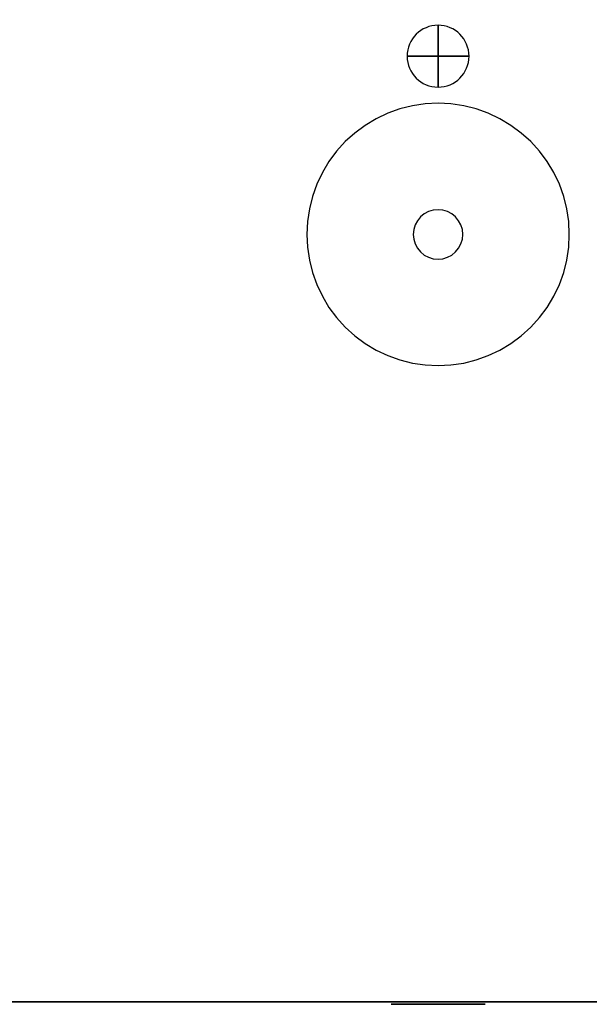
# Model space of a CAD drawing. Header units: millimetres. Extents: x -399 to 408, y -383 to 469.
# Tile 2 of 16: x -169 to 61, y -383 to 15. Entities that reach past the tile are written whole.
import ezdxf

# ---------------------------------------------------------------- set-up
doc = ezdxf.new("R2010")
doc.units = ezdxf.units.MM
for name, color, linetype in [('KF_SEQ_10_B_GRAVITY', 5, 'Continuous'), ('KF_SEQ_10_B_SPEAKDETAIL', 250, 'Continuous'), ('KF_SEQ_10_B_SPEAKER', 253, 'Continuous')]:
    doc.layers.add(name, color=color, linetype=linetype)

# ---------------------------------------------------------------- blocks, each defined once
blk = doc.blocks.new('KF_SEQ_10_B')
at = {"layer": 'KF_SEQ_10_B_GRAVITY', "extrusion": (0, 0, -1)}
blk.add_circle((0, 0), 12.5, dxfattribs=at)
at = {"layer": 'KF_SEQ_10_B_GRAVITY', "extrusion": (1, 0, 0)}
blk.add_circle((0, 0), 12.5, dxfattribs=at)
at = {"layer": 'KF_SEQ_10_B_GRAVITY', "extrusion": (0, -1, 0)}
blk.add_circle((0, 0), 12.5, dxfattribs=at)
at = {"layer": 'KF_SEQ_10_B_SPEAKDETAIL'}
for points, invisible_edges in [([(-5.19, -19.26, 236), (-10.34, -20.02, 236), (10.34, -20.02, 236), (5.19, -19.26, 236)], 10), ([(0, -19, 236), (-5.19, -19.26, 236), (5.19, -19.26, 236), (0, -19, 236)], 2), ([(-20.28, -23.03, 236), (-24.98, -25.26, 236), (24.98, -25.26, 236), (20.28, -23.03, 236)], 10), ([(-15.39, -21.28, 236), (-20.28, -23.03, 236), (20.28, -23.03, 236), (15.39, -21.28, 236)], 10), ([(-10.34, -20.02, 236), (-15.39, -21.28, 236), (15.39, -21.28, 236), (10.34, -20.02, 236)], 10), ([(-24.98, -25.26, 236), (-29.45, -27.93, 236), (29.45, -27.93, 236), (24.98, -25.26, 236)], 10), ([(-33.62, -31.03, 236), (-37.48, -34.52, 236), (37.48, -34.52, 236), (33.62, -31.03, 236)], 10), ([(-29.45, -27.93, 236), (-33.62, -31.03, 236), (33.62, -31.03, 236), (29.45, -27.93, 236)], 10), ([(-37.48, -34.52, 236), (-40.97, -38.38, 236), (40.97, -38.38, 236), (37.48, -34.52, 236)], 10), ([(-40.97, -38.38, 236), (-44.07, -42.55, 236), (44.07, -42.55, 236), (40.97, -38.38, 236)], 10), ([(-44.07, -42.55, 236), (-46.74, -47.02, 236), (46.74, -47.02, 236), (44.07, -42.55, 236)], 10), ([(-46.74, -47.02, 236), (-48.97, -51.72, 236), (48.97, -51.72, 236), (46.74, -47.02, 236)], 10), ([(-48.97, -51.72, 236), (-50.72, -56.61, 236), (50.72, -56.61, 236), (48.97, -51.72, 236)], 10), ([(-50.72, -56.61, 236), (-51.98, -61.66, 236), (51.98, -61.66, 236), (50.72, -56.61, 236)], 10), ([(-51.98, -61.66, 236), (-52.74, -66.81, 236), (52.74, -66.81, 236), (51.98, -61.66, 236)], 10), ([(-52.74, -66.81, 236), (-53, -72, 236), (53, -72, 236), (52.74, -66.81, 236)], 10), ([(-53, -72, 236), (-52.74, -77.19, 236), (52.74, -77.19, 236), (53, -72, 236)], 10), ([(-52.74, -77.19, 236), (-51.98, -82.34, 236), (51.98, -82.34, 236), (52.74, -77.19, 236)], 10), ([(-51.98, -82.34, 236), (-50.72, -87.39, 236), (50.72, -87.39, 236), (51.98, -82.34, 236)], 10), ([(-50.72, -87.39, 236), (-48.97, -92.28, 236), (48.97, -92.28, 236), (50.72, -87.39, 236)], 10), ([(-48.97, -92.28, 236), (-46.74, -96.98, 236), (46.74, -96.98, 236), (48.97, -92.28, 236)], 10), ([(-46.74, -96.98, 236), (-44.07, -101.45, 236), (44.07, -101.45, 236), (46.74, -96.98, 236)], 10), ([(-44.07, -101.45, 236), (-40.97, -105.62, 236), (40.97, -105.62, 236), (44.07, -101.45, 236)], 10), ([(-40.97, -105.62, 236), (-37.48, -109.48, 236), (37.48, -109.48, 236), (40.97, -105.62, 236)], 10), ([(-37.48, -109.48, 236), (-33.62, -112.97, 236), (33.62, -112.97, 236), (37.48, -109.48, 236)], 10), ([(-33.62, -112.97, 236), (-29.45, -116.07, 236), (29.45, -116.07, 236), (33.62, -112.97, 236)], 10), ([(-29.45, -116.07, 236), (-24.98, -118.74, 236), (24.98, -118.74, 236), (29.45, -116.07, 236)], 10), ([(-24.98, -118.74, 236), (-20.28, -120.97, 236), (20.28, -120.97, 236), (24.98, -118.74, 236)], 10), ([(-20.28, -120.97, 236), (-15.39, -122.72, 236), (15.39, -122.72, 236), (20.28, -120.97, 236)], 10), ([(-15.39, -122.72, 236), (-10.34, -123.98, 236), (10.34, -123.98, 236), (15.39, -122.72, 236)], 10), ([(-10.34, -123.98, 236), (-5.19, -124.74, 236), (5.19, -124.74, 236), (10.34, -123.98, 236)], 10), ([(-5.19, -124.74, 236), (0, -125, 236), (0, -125, 236), (5.19, -124.74, 236)], 8)]:
    blk.add_3dface(points, dxfattribs=dict(at, invisible_edges=invisible_edges))
at = {"layer": 'KF_SEQ_10_B_SPEAKDETAIL', "color": 251, "invisible_edges": 10}
for points in [[(-3.83, -62.76, 237), (-5.56, -63.69, 237), (5.56, -63.69, 237), (3.83, -62.76, 237)], [(-1.95, -62.19, 237), (-3.83, -62.76, 237), (3.83, -62.76, 237), (1.95, -62.19, 237)], [(0, -62, 237), (-1.95, -62.19, 237), (1.95, -62.19, 237), (0, -62, 237)], [(-8.31, -66.44, 237), (-9.24, -68.17, 237), (9.24, -68.17, 237), (8.31, -66.44, 237)], [(-7.07, -64.93, 237), (-8.31, -66.44, 237), (8.31, -66.44, 237), (7.07, -64.93, 237)], [(-5.56, -63.69, 237), (-7.07, -64.93, 237), (7.07, -64.93, 237), (5.56, -63.69, 237)], [(-9.81, -70.05, 237), (-10, -72, 237), (10, -72, 237), (9.81, -70.05, 237)], [(-9.24, -68.17, 237), (-9.81, -70.05, 237), (9.81, -70.05, 237), (9.24, -68.17, 237)], [(-10, -72, 237), (-9.81, -73.95, 237), (9.81, -73.95, 237), (10, -72, 237)], [(-9.81, -73.95, 237), (-9.24, -75.83, 237), (9.24, -75.83, 237), (9.81, -73.95, 237)], [(-9.24, -75.83, 237), (-8.31, -77.56, 237), (8.31, -77.56, 237), (9.24, -75.83, 237)], [(-8.31, -77.56, 237), (-7.07, -79.07, 237), (7.07, -79.07, 237), (8.31, -77.56, 237)], [(-7.07, -79.07, 237), (-5.56, -80.31, 237), (5.56, -80.31, 237), (7.07, -79.07, 237)], [(-5.56, -80.31, 237), (-3.83, -81.24, 237), (3.83, -81.24, 237), (5.56, -80.31, 237)], [(-3.83, -81.24, 237), (-1.95, -81.81, 237), (1.95, -81.81, 237), (3.83, -81.24, 237)], [(-1.95, -81.81, 237), (0, -82, 237), (0, -82, 237), (1.95, -81.81, 237)]]:
    blk.add_3dface(points, dxfattribs=at)
at = {"layer": 'KF_SEQ_10_B_SPEAKDETAIL', "color": 252, "invisible_edges": 5}
for points in [[(-18.82, -383, -167.24), (-11.89, -383, -173.25), (-12.78, -383, -174.46), (-19, -383, -169.47)], [(-19, -383, -169.47), (-12.78, -383, -174.46), (-13.56, -383, -175.75), (-19, -383, -171.73)], [(-19, -383, -171.73), (-13.56, -383, -175.75), (-14.2, -383, -177.12), (-19, -383, -173.98)], [(-19, -383, -173.98), (-14.2, -383, -177.12), (-14.71, -383, -178.54), (-19, -383, -176.24)], [(-19, -383, -176.24), (-14.71, -383, -178.54), (-15.08, -383, -180), (-19, -383, -178.49)], [(-19, -383, -178.49), (-15.08, -383, -180), (-15.3, -383, -181.49), (-19, -383, -180.75)], [(-19, -383, -180.75), (-15.3, -383, -181.49), (-15.37, -383, -183), (-19, -383, -183)], [(-19, -383, -196.53), (-12.78, -383, -191.54), (-11.89, -383, -192.75), (-18.82, -383, -198.76)], [(-19, -383, -194.27), (-13.56, -383, -190.25), (-12.78, -383, -191.54), (-19, -383, -196.53)], [(-19, -383, -192.02), (-14.2, -383, -188.88), (-13.56, -383, -190.25), (-19, -383, -194.27)], [(-19, -383, -189.76), (-14.71, -383, -187.46), (-14.2, -383, -188.88), (-19, -383, -192.02)], [(-19, -383, -187.51), (-15.08, -383, -186), (-14.71, -383, -187.46), (-19, -383, -189.76)], [(-19, -383, -185.25), (-15.3, -383, -184.51), (-15.08, -383, -186), (-19, -383, -187.51)], [(-19, -383, -183), (-15.37, -383, -183), (-15.3, -383, -184.51), (-19, -383, -185.25)], [(-17.68, -383, -165.32), (-10.87, -383, -172.13), (-11.89, -383, -173.25), (-18.82, -383, -167.24)], [(-18.82, -383, -198.76), (-11.89, -383, -192.75), (-10.87, -383, -193.87), (-17.68, -383, -200.68)], [(-15.76, -383, -164.18), (-9.75, -383, -171.11), (-10.87, -383, -172.13), (-17.68, -383, -165.32)], [(-17.68, -383, -200.68), (-10.87, -383, -193.87), (-9.75, -383, -194.89), (-15.76, -383, -201.82)], [(-13.53, -383, -164), (-8.54, -383, -170.22), (-9.75, -383, -171.11), (-15.76, -383, -164.18)], [(-15.76, -383, -201.82), (-9.75, -383, -194.89), (-8.54, -383, -195.78), (-13.53, -383, -202)], [(-11.27, -383, -164), (-7.25, -383, -169.44), (-8.54, -383, -170.22), (-13.53, -383, -164)], [(-13.53, -383, -202), (-8.54, -383, -195.78), (-7.25, -383, -196.56), (-11.27, -383, -202)], [(-9.02, -383, -164), (-5.88, -383, -168.8), (-7.25, -383, -169.44), (-11.27, -383, -164)], [(-11.27, -383, -202), (-7.25, -383, -196.56), (-5.88, -383, -197.2), (-9.02, -383, -202)], [(-6.76, -383, -164), (-4.46, -383, -168.29), (-5.88, -383, -168.8), (-9.02, -383, -164)], [(-9.02, -383, -202), (-5.88, -383, -197.2), (-4.46, -383, -197.71), (-6.76, -383, -202)], [(-4.51, -383, -164), (-3, -383, -167.92), (-4.46, -383, -168.29), (-6.76, -383, -164)], [(-6.76, -383, -202), (-4.46, -383, -197.71), (-3, -383, -198.08), (-4.51, -383, -202)], [(-2.25, -383, -164), (-1.51, -383, -167.7), (-3, -383, -167.92), (-4.51, -383, -164)], [(-4.51, -383, -202), (-3, -383, -198.08), (-1.51, -383, -198.3), (-2.25, -383, -202)], [(0, -383, -164), (0, -383, -167.62), (-1.51, -383, -167.7), (-2.25, -383, -164)], [(-2.25, -383, -202), (-1.51, -383, -198.3), (0, -383, -198.37), (0, -383, -202)], [(2.25, -383, -164), (1.51, -383, -167.7), (0, -383, -167.62), (0, -383, -164)], [(0, -383, -202), (0, -383, -198.37), (1.51, -383, -198.3), (2.25, -383, -202)], [(4.51, -383, -164), (3, -383, -167.92), (1.51, -383, -167.7), (2.25, -383, -164)], [(2.25, -383, -202), (1.51, -383, -198.3), (3, -383, -198.08), (4.51, -383, -202)], [(6.76, -383, -164), (4.46, -383, -168.29), (3, -383, -167.92), (4.51, -383, -164)], [(4.51, -383, -202), (3, -383, -198.08), (4.46, -383, -197.71), (6.76, -383, -202)], [(9.02, -383, -164), (5.88, -383, -168.8), (4.46, -383, -168.29), (6.76, -383, -164)], [(6.76, -383, -202), (4.46, -383, -197.71), (5.88, -383, -197.2), (9.02, -383, -202)], [(11.27, -383, -164), (7.25, -383, -169.44), (5.88, -383, -168.8), (9.02, -383, -164)], [(9.02, -383, -202), (5.88, -383, -197.2), (7.25, -383, -196.56), (11.27, -383, -202)], [(13.53, -383, -164), (8.54, -383, -170.22), (7.25, -383, -169.44), (11.27, -383, -164)], [(11.27, -383, -202), (7.25, -383, -196.56), (8.54, -383, -195.78), (13.53, -383, -202)], [(15.76, -383, -164.18), (9.75, -383, -171.11), (8.54, -383, -170.22), (13.53, -383, -164)], [(13.53, -383, -202), (8.54, -383, -195.78), (9.75, -383, -194.89), (15.76, -383, -201.82)], [(17.68, -383, -165.32), (10.87, -383, -172.13), (9.75, -383, -171.11), (15.76, -383, -164.18)], [(15.76, -383, -201.82), (9.75, -383, -194.89), (10.87, -383, -193.87), (17.68, -383, -200.68)], [(18.82, -383, -167.24), (11.89, -383, -173.25), (10.87, -383, -172.13), (17.68, -383, -165.32)], [(17.68, -383, -200.68), (10.87, -383, -193.87), (11.89, -383, -192.75), (18.82, -383, -198.76)], [(19, -383, -169.47), (12.78, -383, -174.46), (11.89, -383, -173.25), (18.82, -383, -167.24)], [(18.82, -383, -198.76), (11.89, -383, -192.75), (12.78, -383, -191.54), (19, -383, -196.53)], [(19, -383, -171.73), (13.56, -383, -175.75), (12.78, -383, -174.46), (19, -383, -169.47)], [(19, -383, -196.53), (12.78, -383, -191.54), (13.56, -383, -190.25), (19, -383, -194.27)], [(19, -383, -173.98), (14.2, -383, -177.12), (13.56, -383, -175.75), (19, -383, -171.73)], [(19, -383, -194.27), (13.56, -383, -190.25), (14.2, -383, -188.88), (19, -383, -192.02)], [(19, -383, -176.24), (14.71, -383, -178.54), (14.2, -383, -177.12), (19, -383, -173.98)], [(19, -383, -192.02), (14.2, -383, -188.88), (14.71, -383, -187.46), (19, -383, -189.76)], [(19, -383, -178.49), (15.08, -383, -180), (14.71, -383, -178.54), (19, -383, -176.24)], [(19, -383, -189.76), (14.71, -383, -187.46), (15.08, -383, -186), (19, -383, -187.51)], [(19, -383, -180.75), (15.3, -383, -181.49), (15.08, -383, -180), (19, -383, -178.49)], [(19, -383, -187.51), (15.08, -383, -186), (15.3, -383, -184.51), (19, -383, -185.25)], [(19, -383, -183), (15.38, -383, -183), (15.3, -383, -181.49), (19, -383, -180.75)], [(19, -383, -185.25), (15.3, -383, -184.51), (15.38, -383, -183), (19, -383, -183)]]:
    blk.add_3dface(points, dxfattribs=at)
at = {"layer": 'KF_SEQ_10_B_SPEAKER'}
for points, invisible_edges in [([(-398, 418, 235), (-398, -332, 235), (398, -332, 235), (398, 418, 235)], 10), ([(-398, 418, -235), (-398, -332, -235), (398, -332, -235), (398, 418, -235)], 10), ([(377.7, -332, 235), (-377.7, -332, 235), (-377.7, -382, 235), (377.7, -382, 235)], 5), ([(377.7, -332, -235), (-377.7, -332, -235), (-377.7, -382, -235), (377.7, -382, -235)], 5)]:
    blk.add_3dface(points, dxfattribs=dict(at, invisible_edges=invisible_edges))
for points in [[(-377.7, -382, 235), (-362, -382, 220), (362, -382, 220), (377.7, -382, 235)], [(377.7, -382, -235), (362, -382, -220), (-362, -382, -220), (-377.7, -382, -235)]]:
    blk.add_3dface(points, dxfattribs=at)
at = {"layer": 'KF_SEQ_10_B_SPEAKER', "color": 250}
blk.add_3dface([(-362, -382, -220), (362, -382, -220), (362, -382, 220), (-362, -382, 220)], dxfattribs=at)

msp = doc.modelspace()

# ---------------------------------------------------------------- block references
at = {"layer": 'KF_SEQ_10_B_SPEAKER'}
msp.add_blockref('KF_SEQ_10_B', (0, 0), dxfattribs=at)

doc.saveas('drawing.dxf')
